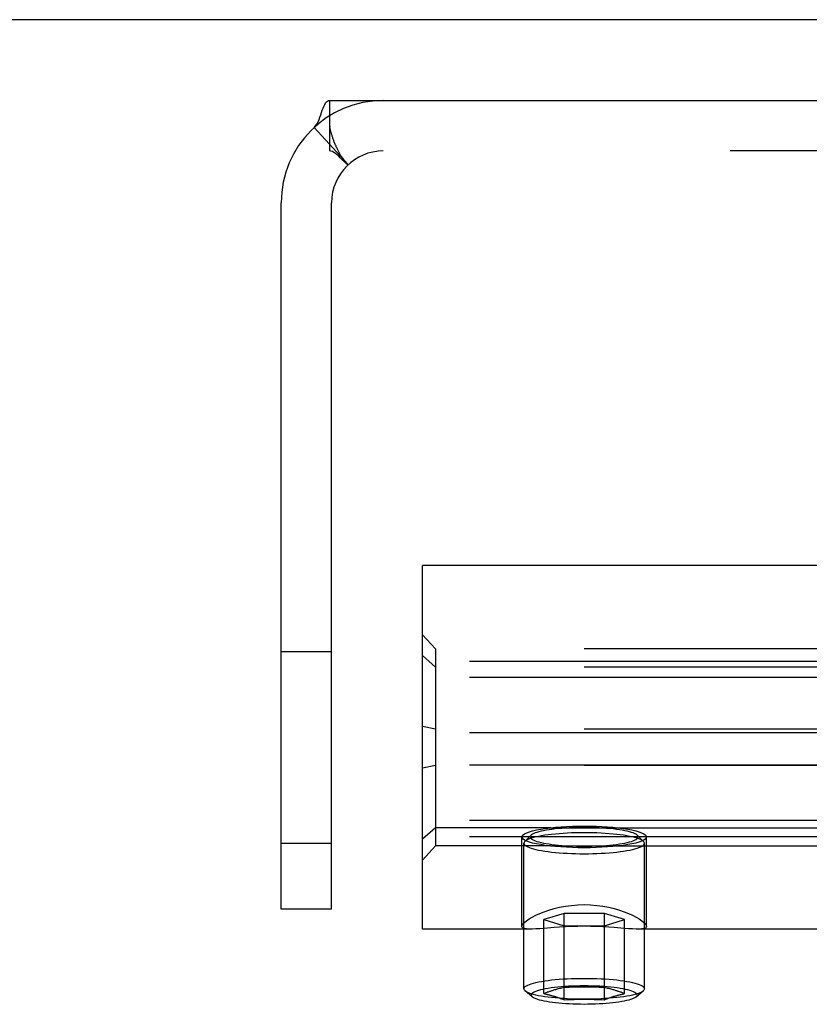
# Model space of a CAD drawing. Header units: inches. Extents: x 0 to 224, y 0 to 145.
# Tile 21 of 63: x 75.49 to 76.71, y 85.43 to 86.95. Entities that reach past the tile are written whole.
import ezdxf

# ---------------------------------------------------------------- set-up
doc = ezdxf.new("R2010")
doc.units = ezdxf.units.IN
doc.header["$LTSCALE"] = 12.302632
doc.header["$MEASUREMENT"] = 0
doc.linetypes.add('HIDDEN', pattern=[0.2, 0.1, -0.1])
doc.layers.get('0').update_dxf_attribs({"linetype": 'CONTINUOUS'})
doc.layers.add('02___PRT_ALL_AXES', color=7, linetype='CONTINUOUS')
doc.layers.add('DEFAULT_2', color=8, linetype='HIDDEN')

msp = doc.modelspace()

# ---------------------------------------------------------------- linework, layer by layer
at = {"color": 7, "linetype": 'Continuous'}
msp.add_line((144.0814, 86.9507), (44.7064, 86.9507), dxfattribs=at)
at = {"layer": '02___PRT_ALL_AXES', "color": 8, "linetype": 'HIDDEN'}
for p, q in [((76.1126, 85.5447), (76.1126, 86.1067)), ((76.7689, 86.1067), (76.1126, 86.1067)), ((75.8939, 85.6777), (75.8939, 85.9737)), ((75.8939, 85.9737), (75.9719, 85.9737)), ((75.9719, 85.6777), (75.9719, 85.9737)), ((76.3104, 85.7014), (77.4149, 85.7014)), ((76.2661, 85.5489), (76.2661, 85.6873)), ((76.4591, 85.5489), (76.4591, 85.6873)), ((75.8939, 85.6777), (75.9719, 85.6777)), ((76.2694, 85.4524), (76.2694, 85.6774)), ((76.3104, 85.6732), (77.4149, 85.6732)), ((76.4559, 85.4524), (76.4559, 85.6774)), ((76.2798, 85.5447), (76.1126, 85.5447)), ((77.2798, 85.5447), (76.4455, 85.5447))]:
    msp.add_line(p, q, dxfattribs=at)
for points in [[(76.2661, 85.6873), (76.2666, 85.689), (76.268, 85.6906), (76.2704, 85.6922), (76.2737, 85.6938), (76.2779, 85.6953), (76.2829, 85.6967), (76.2888, 85.6981), (76.2953, 85.6993), (76.3025, 85.7004), (76.3104, 85.7014)], [(76.3104, 85.7014), (76.3184, 85.7022), (76.3267, 85.7028), (76.3354, 85.7034), (76.3443, 85.7037), (76.3534, 85.704), (76.3626, 85.7041)], [(76.3626, 85.7041), (76.3719, 85.704), (76.381, 85.7037), (76.3899, 85.7034), (76.3986, 85.7028), (76.4069, 85.7022), (76.4149, 85.7014)], [(76.4149, 85.7014), (76.4228, 85.7004), (76.43, 85.6993), (76.4365, 85.6981), (76.4423, 85.6967), (76.4473, 85.6953), (76.4515, 85.6938), (76.4548, 85.6922), (76.4572, 85.6906), (76.4586, 85.689), (76.4591, 85.6873)], [(76.3104, 85.6732), (76.3025, 85.6742), (76.2953, 85.6753), (76.2888, 85.6765), (76.2829, 85.6778), (76.2779, 85.6793), (76.2737, 85.6808), (76.2704, 85.6824), (76.268, 85.684), (76.2666, 85.6856), (76.2661, 85.6873)], [(76.4591, 85.6873), (76.4586, 85.6856), (76.4572, 85.684), (76.4548, 85.6824), (76.4515, 85.6808), (76.4473, 85.6793), (76.4423, 85.6778), (76.4365, 85.6765), (76.43, 85.6753), (76.4228, 85.6742), (76.4149, 85.6732)], [(76.3626, 85.6705), (76.3534, 85.6706), (76.3443, 85.6708), (76.3354, 85.6712), (76.3267, 85.6717), (76.3184, 85.6724), (76.3104, 85.6732)], [(76.4149, 85.6732), (76.4069, 85.6724), (76.3986, 85.6717), (76.3899, 85.6712), (76.381, 85.6708), (76.3719, 85.6706), (76.3626, 85.6705)], [(76.2661, 85.5489), (76.2666, 85.5507), (76.268, 85.5528), (76.2703, 85.5551), (76.2734, 85.5577), (76.2774, 85.5604), (76.2822, 85.5632), (76.2877, 85.566), (76.2939, 85.5689), (76.3007, 85.5716), (76.3081, 85.5741), (76.3161, 85.5764), (76.3246, 85.5785), (76.3336, 85.5802), (76.343, 85.5814), (76.3527, 85.5822), (76.3626, 85.5825)], [(76.3626, 85.5825), (76.3726, 85.5822), (76.3823, 85.5814), (76.3917, 85.5802), (76.4007, 85.5785), (76.4092, 85.5764), (76.4171, 85.5741), (76.4245, 85.5716), (76.4314, 85.5688), (76.4376, 85.566), (76.4431, 85.5632), (76.4479, 85.5604), (76.4518, 85.5577), (76.455, 85.5551), (76.4573, 85.5528), (76.4587, 85.5507), (76.4591, 85.5489)], [(76.2795, 85.5447), (76.2774, 85.5447), (76.2734, 85.5449), (76.2703, 85.5454), (76.268, 85.5463), (76.2666, 85.5474), (76.2661, 85.5489)], [(76.3626, 85.549), (76.3527, 85.5489), (76.343, 85.5486), (76.3336, 85.5482), (76.3246, 85.5477), (76.3161, 85.5471), (76.3007, 85.5459)], [(76.4091, 85.5471), (76.4007, 85.5477), (76.3917, 85.5482), (76.3823, 85.5486), (76.3726, 85.5489), (76.3626, 85.549)], [(76.4591, 85.5489), (76.4587, 85.5474), (76.4573, 85.5463), (76.455, 85.5455), (76.4518, 85.5449), (76.4478, 85.5447), (76.4458, 85.5447)], [(76.3007, 85.5459), (76.2939, 85.5453), (76.2877, 85.5449), (76.2822, 85.5447), (76.2795, 85.5447)], [(76.4458, 85.5447), (76.4431, 85.5447), (76.4375, 85.5449), (76.4313, 85.5453), (76.4245, 85.5459), (76.4091, 85.5471)]]:
    msp.add_lwpolyline(points, dxfattribs=at)
at = {"layer": 'DEFAULT_2', "color": 8, "linetype": 'HIDDEN'}
for p, q in [((75.9689, 86.7477), (75.9689, 86.8257)), ((75.9689, 86.8257), (77.8189, 86.8257)), ((75.9449, 86.784), (75.9977, 86.7266)), ((75.9688, 86.7876), (75.9689, 86.785)), ((77.8189, 86.7477), (75.9689, 86.7477)), ((75.9882, 86.737), (75.9902, 86.7347)), ((75.8939, 85.5757), (75.8939, 86.6677)), ((75.9719, 85.5757), (75.9719, 86.6677)), ((76.1126, 85.6515), (76.1126, 85.9998)), ((76.1326, 85.9781), (76.1126, 85.9998)), ((76.1326, 85.9781), (76.1326, 85.6732)), ((77.5926, 85.9781), (76.1326, 85.9781)), ((76.1326, 85.9499), (76.1126, 85.9676)), ((111.8626, 85.9586), (68.8626, 85.9586)), ((77.5926, 85.9499), (76.1326, 85.9499)), ((111.8626, 85.9336), (68.8626, 85.9336)), ((76.1326, 85.8538), (76.1126, 85.8578)), ((77.5926, 85.8538), (76.1326, 85.8538)), ((111.8626, 85.8481), (68.8626, 85.8481)), ((111.8626, 85.7979), (68.8626, 85.7979)), ((76.1326, 85.7975), (76.1126, 85.7935)), ((77.5926, 85.7975), (76.1326, 85.7975)), ((111.8626, 85.7124), (68.8626, 85.7124)), ((76.1326, 85.7014), (76.1126, 85.6837)), ((76.3104, 85.7014), (76.1326, 85.7014)), ((111.8626, 85.6874), (68.8626, 85.6874)), ((76.2807, 85.6898), (76.2708, 85.6803)), ((76.4446, 85.6898), (76.4544, 85.6803)), ((76.1326, 85.6732), (76.1126, 85.6515)), ((76.3104, 85.6732), (76.1326, 85.6732)), ((75.9719, 85.5757), (75.8939, 85.5757)), ((76.3315, 85.5686), (76.3003, 85.5593)), ((76.3315, 85.4355), (76.3315, 85.5686)), ((76.3938, 85.5686), (76.3315, 85.5686)), ((76.3938, 85.4355), (76.3938, 85.5686)), ((76.425, 85.5593), (76.3938, 85.5686)), ((76.3003, 85.4449), (76.3003, 85.5593)), ((76.3003, 85.5593), (76.3315, 85.5499)), ((76.3315, 85.5499), (76.3938, 85.5499)), ((76.3938, 85.5499), (76.425, 85.5593)), ((76.425, 85.4449), (76.425, 85.5593)), ((76.2824, 85.4398), (76.2713, 85.4492)), ((76.4429, 85.4398), (76.454, 85.4492))]:
    msp.add_line(p, q, dxfattribs=at)
for points in [[(75.9449, 86.784), (75.9471, 86.7864), (75.9491, 86.7893), (75.9509, 86.7926), (75.9524, 86.7962), (75.9538, 86.7999), (75.9551, 86.8036), (75.9563, 86.8073), (75.9575, 86.8107), (75.9586, 86.8138), (75.9598, 86.8167), (75.9612, 86.8196), (75.9627, 86.8219), (75.9642, 86.8237), (75.9658, 86.8248), (75.9673, 86.8255), (75.9689, 86.8257)], [(75.9902, 86.7347), (75.9902, 86.7346), (75.9901, 86.7347), (75.9899, 86.7351), (75.9895, 86.7356), (75.989, 86.7363), (75.9885, 86.737), (75.988, 86.7378), (75.9875, 86.7387), (75.9869, 86.7395), (75.9864, 86.7404), (75.9858, 86.7413), (75.9853, 86.7423), (75.9847, 86.7433), (75.9842, 86.7442), (75.9836, 86.7453), (75.9831, 86.7463), (75.9825, 86.7474), (75.982, 86.7485), (75.9814, 86.7496), (75.9808, 86.7507), (75.9803, 86.7519), (75.9797, 86.753), (75.9792, 86.7542), (75.9787, 86.7554), (75.9781, 86.7567), (75.9776, 86.7579), (75.9771, 86.7591), (75.9766, 86.7604), (75.9761, 86.7616), (75.9756, 86.7628), (75.9752, 86.7639), (75.9748, 86.7651), (75.9744, 86.7662), (75.974, 86.7673), (75.9736, 86.7683), (75.9732, 86.7694), (75.9729, 86.7704), (75.9726, 86.7715), (75.9723, 86.7725), (75.9719, 86.7735), (75.9717, 86.7745), (75.9714, 86.7755), (75.9711, 86.7765), (75.9708, 86.7775), (75.9706, 86.7785), (75.9703, 86.7795), (75.9701, 86.7804), (75.9699, 86.7814), (75.9697, 86.7823), (75.9695, 86.7832), (75.9693, 86.7841), (75.9692, 86.7849), (75.9691, 86.7857), (75.969, 86.7864), (75.9689, 86.787), (75.9688, 86.7875), (75.9688, 86.7875)], [(75.9874, 86.7352), (75.9852, 86.7373), (75.983, 86.7395), (75.9805, 86.7417), (75.978, 86.7437), (75.9755, 86.7454), (75.9731, 86.7467), (75.9709, 86.7474), (75.9689, 86.7477)], [(75.9977, 86.7266), (75.9972, 86.7264), (75.9965, 86.7266), (75.9955, 86.7273), (75.9943, 86.7283), (75.9928, 86.7297), (75.9911, 86.7314), (75.9874, 86.7352)], [(76.3626, 85.7018), (76.3567, 85.7017), (76.3509, 85.7016), (76.345, 85.7014), (76.3393, 85.7012), (76.3336, 85.7008), (76.3281, 85.7005), (76.3228, 85.7), (76.3177, 85.6995), (76.3128, 85.6989), (76.3082, 85.6982), (76.3038, 85.6975), (76.2998, 85.6968), (76.296, 85.696), (76.2926, 85.6951), (76.2896, 85.6942), (76.2869, 85.6933), (76.2846, 85.6924), (76.2828, 85.6914), (76.2813, 85.6904), (76.2807, 85.6898)], [(76.4446, 85.6898), (76.444, 85.6904), (76.4425, 85.6914), (76.4406, 85.6924), (76.4383, 85.6933), (76.4357, 85.6942), (76.4326, 85.6951), (76.4292, 85.696), (76.4255, 85.6968), (76.4214, 85.6975), (76.4171, 85.6982), (76.4125, 85.6989), (76.4076, 85.6995), (76.4024, 85.7), (76.3971, 85.7005), (76.3916, 85.7008), (76.386, 85.7012), (76.3802, 85.7014), (76.3744, 85.7016), (76.3685, 85.7017), (76.3626, 85.7018)], [(76.3626, 85.6936), (76.356, 85.6936), (76.3494, 85.6935), (76.3429, 85.6933), (76.3365, 85.693), (76.3302, 85.6926), (76.324, 85.6922), (76.318, 85.6917), (76.3123, 85.6911), (76.3068, 85.6904), (76.3016, 85.6897), (76.2967, 85.6889), (76.2922, 85.6881), (76.288, 85.6872), (76.2842, 85.6862), (76.2808, 85.6852), (76.2778, 85.6842), (76.2753, 85.6831), (76.2732, 85.682), (76.2715, 85.6809), (76.2708, 85.6803)], [(76.2807, 85.6898), (76.2802, 85.6894), (76.2796, 85.6883), (76.2794, 85.6873), (76.2796, 85.6863), (76.2802, 85.6852), (76.2813, 85.6842), (76.2828, 85.6832), (76.2846, 85.6822), (76.2869, 85.6813), (76.2896, 85.6804), (76.2926, 85.6795), (76.296, 85.6786), (76.2998, 85.6778), (76.3038, 85.6771), (76.3082, 85.6764), (76.3128, 85.6757), (76.3177, 85.6751), (76.3228, 85.6746), (76.3281, 85.6741), (76.3336, 85.6737), (76.3393, 85.6734), (76.345, 85.6732), (76.3509, 85.673), (76.3567, 85.6729), (76.3626, 85.6728)], [(76.4544, 85.6803), (76.4537, 85.6809), (76.4521, 85.682), (76.45, 85.6831), (76.4474, 85.6842), (76.4444, 85.6852), (76.441, 85.6862), (76.4372, 85.6872), (76.4331, 85.6881), (76.4285, 85.6889), (76.4236, 85.6897), (76.4184, 85.6904), (76.413, 85.6911), (76.4072, 85.6917), (76.4013, 85.6922), (76.3951, 85.6926), (76.3888, 85.693), (76.3823, 85.6933), (76.3758, 85.6935), (76.3692, 85.6936), (76.3626, 85.6936)], [(76.3626, 85.6728), (76.3685, 85.6729), (76.3744, 85.673), (76.3802, 85.6732), (76.386, 85.6734), (76.3916, 85.6737), (76.3971, 85.6741), (76.4024, 85.6746), (76.4076, 85.6751), (76.4125, 85.6757), (76.4171, 85.6764), (76.4214, 85.6771), (76.4255, 85.6778), (76.4292, 85.6786), (76.4326, 85.6795), (76.4357, 85.6804), (76.4383, 85.6813), (76.4406, 85.6822), (76.4425, 85.6832), (76.444, 85.6842), (76.445, 85.6852), (76.4457, 85.6863), (76.4459, 85.6873), (76.4457, 85.6883), (76.445, 85.6894), (76.4446, 85.6898)], [(76.2708, 85.6803), (76.2703, 85.6798), (76.2696, 85.6786), (76.2694, 85.6774)], [(76.2694, 85.6774), (76.2696, 85.6763), (76.2703, 85.6751), (76.2715, 85.674), (76.2732, 85.6729), (76.2753, 85.6718), (76.2778, 85.6707), (76.2808, 85.6697), (76.2842, 85.6687), (76.288, 85.6677), (76.2922, 85.6668), (76.2967, 85.666), (76.3016, 85.6652), (76.3068, 85.6645), (76.3123, 85.6638), (76.318, 85.6632), (76.324, 85.6627), (76.3302, 85.6623), (76.3365, 85.6619), (76.3429, 85.6616), (76.3494, 85.6614), (76.356, 85.6613), (76.3626, 85.6613)], [(76.3626, 85.6613), (76.3692, 85.6613), (76.3758, 85.6614), (76.3823, 85.6616), (76.3888, 85.6619), (76.3951, 85.6623), (76.4013, 85.6627), (76.4072, 85.6632), (76.413, 85.6638), (76.4184, 85.6645), (76.4236, 85.6652), (76.4285, 85.666), (76.4331, 85.6668), (76.4372, 85.6677), (76.441, 85.6687), (76.4444, 85.6697), (76.4474, 85.6707), (76.45, 85.6718), (76.4521, 85.6729), (76.4537, 85.674), (76.4549, 85.6751), (76.4556, 85.6763), (76.4559, 85.6774)], [(76.4559, 85.6774), (76.4556, 85.6786), (76.4549, 85.6798), (76.4544, 85.6803)], [(76.2694, 85.4524), (76.2696, 85.4536), (76.2703, 85.4547), (76.2715, 85.4559), (76.2732, 85.457), (76.2753, 85.4581), (76.2778, 85.4592), (76.2808, 85.4602), (76.2842, 85.4612), (76.288, 85.4621), (76.2922, 85.463), (76.2967, 85.4639), (76.3016, 85.4647), (76.3067, 85.4654), (76.3122, 85.4661), (76.3179, 85.4666), (76.3239, 85.4672), (76.33, 85.4676), (76.3364, 85.468), (76.3428, 85.4683), (76.3494, 85.4685), (76.356, 85.4686), (76.3626, 85.4686)], [(76.3626, 85.4686), (76.3693, 85.4686), (76.3759, 85.4685), (76.3824, 85.4683), (76.3889, 85.468), (76.3952, 85.4676), (76.4014, 85.4672), (76.4073, 85.4666), (76.413, 85.4661), (76.4185, 85.4654), (76.4237, 85.4647), (76.4286, 85.4639), (76.4331, 85.463), (76.4373, 85.4621), (76.4411, 85.4612), (76.4445, 85.4602), (76.4475, 85.4592), (76.45, 85.4581), (76.4521, 85.457), (76.4537, 85.4559), (76.4549, 85.4547), (76.4556, 85.4536), (76.4559, 85.4524)], [(76.2713, 85.4492), (76.2703, 85.4501), (76.2696, 85.4513), (76.2694, 85.4524)], [(76.3626, 85.4362), (76.356, 85.4363), (76.3494, 85.4364), (76.3428, 85.4366), (76.3364, 85.4369), (76.33, 85.4373), (76.3239, 85.4377), (76.3179, 85.4382), (76.3122, 85.4388), (76.3067, 85.4395), (76.3016, 85.4402), (76.2967, 85.441), (76.2922, 85.4418), (76.288, 85.4427), (76.2842, 85.4437), (76.2808, 85.4447), (76.2778, 85.4457), (76.2753, 85.4468), (76.2732, 85.4479), (76.2715, 85.449), (76.2713, 85.4492)], [(76.4446, 85.4427), (76.4443, 85.4437), (76.4437, 85.4448), (76.4425, 85.4458), (76.4409, 85.4469), (76.4389, 85.4479), (76.4365, 85.4488), (76.4336, 85.4498), (76.4303, 85.4507), (76.4267, 85.4515), (76.4227, 85.4524), (76.4184, 85.4531), (76.4137, 85.4538), (76.4088, 85.4544), (76.4036, 85.455), (76.3982, 85.4555), (76.3926, 85.4559), (76.3868, 85.4563), (76.3809, 85.4565), (76.3748, 85.4567), (76.3688, 85.4569), (76.3626, 85.4569), (76.3565, 85.4569), (76.3504, 85.4567), (76.3444, 85.4565), (76.3385, 85.4563), (76.3327, 85.4559), (76.3271, 85.4555), (76.3217, 85.455), (76.3165, 85.4544), (76.3115, 85.4538), (76.3069, 85.4531), (76.3026, 85.4524), (76.2986, 85.4515), (76.2949, 85.4507), (76.2917, 85.4498), (76.2888, 85.4488), (76.2864, 85.4479), (76.2843, 85.4469), (76.2827, 85.4458), (76.2816, 85.4448), (76.2809, 85.4437), (76.2807, 85.4427)], [(76.2824, 85.4398), (76.2815, 85.4406), (76.2809, 85.4417), (76.2807, 85.4427)], [(76.3315, 85.4543), (76.3296, 85.4539), (76.3277, 85.4535), (76.3259, 85.4531), (76.3242, 85.4527), (76.3225, 85.4522), (76.3209, 85.4518), (76.3194, 85.4514), (76.318, 85.451), (76.3166, 85.4506), (76.3154, 85.4502), (76.3142, 85.4499), (76.3131, 85.4495), (76.312, 85.4492), (76.3109, 85.4488), (76.3099, 85.4485), (76.3088, 85.4481), (76.3078, 85.4477), (76.3067, 85.4474), (76.3056, 85.447), (76.3046, 85.4466), (76.3035, 85.4462), (76.3024, 85.4457), (76.3013, 85.4453), (76.3003, 85.4449)], [(76.3003, 85.4449), (76.3013, 85.4447), (76.3024, 85.4445), (76.3035, 85.4442), (76.3046, 85.444), (76.3056, 85.4437), (76.3067, 85.4435), (76.3078, 85.4432), (76.3088, 85.443), (76.3099, 85.4427), (76.3109, 85.4424), (76.312, 85.4421), (76.3131, 85.4418), (76.3142, 85.4415), (76.3154, 85.4411), (76.3167, 85.4408), (76.318, 85.4403), (76.3194, 85.4399), (76.3209, 85.4394), (76.3225, 85.4388), (76.3242, 85.4383), (76.3259, 85.4376), (76.3277, 85.437), (76.3296, 85.4363), (76.3315, 85.4355)], [(76.3938, 85.4543), (76.3899, 85.4545), (76.386, 85.4546), (76.3821, 85.4548), (76.3783, 85.4549), (76.3744, 85.455), (76.3705, 85.455), (76.3666, 85.455), (76.3626, 85.4551), (76.3587, 85.455), (76.3548, 85.455), (76.3509, 85.455), (76.347, 85.4549), (76.3431, 85.4548), (76.3393, 85.4546), (76.3354, 85.4545), (76.3315, 85.4543)], [(76.454, 85.4492), (76.4537, 85.449), (76.4521, 85.4479), (76.45, 85.4468), (76.4475, 85.4457), (76.4445, 85.4447), (76.4411, 85.4437), (76.4373, 85.4427), (76.4331, 85.4418), (76.4286, 85.441), (76.4237, 85.4402), (76.4185, 85.4395), (76.413, 85.4388), (76.4073, 85.4382), (76.4014, 85.4377), (76.3952, 85.4373), (76.3889, 85.4369), (76.3824, 85.4366), (76.3759, 85.4364), (76.3693, 85.4363), (76.3626, 85.4362)], [(76.425, 85.4449), (76.4239, 85.4453), (76.4229, 85.4457), (76.4218, 85.4462), (76.4207, 85.4466), (76.4196, 85.447), (76.4186, 85.4474), (76.4175, 85.4477), (76.4164, 85.4481), (76.4154, 85.4485), (76.4143, 85.4488), (76.4133, 85.4492), (76.4122, 85.4495), (76.411, 85.4499), (76.4099, 85.4502), (76.4086, 85.4506), (76.4073, 85.451), (76.4058, 85.4514), (76.4043, 85.4518), (76.4027, 85.4522), (76.4011, 85.4527), (76.3993, 85.4531), (76.3975, 85.4535), (76.3957, 85.4539), (76.3938, 85.4543)], [(76.3938, 85.4355), (76.3957, 85.4363), (76.3975, 85.437), (76.3993, 85.4376), (76.4011, 85.4383), (76.4027, 85.4389), (76.4043, 85.4394), (76.4058, 85.4399), (76.4073, 85.4403), (76.4086, 85.4408), (76.4099, 85.4411), (76.411, 85.4415), (76.4122, 85.4418), (76.4133, 85.4421), (76.4143, 85.4424), (76.4154, 85.4427), (76.4164, 85.443), (76.4175, 85.4432), (76.4186, 85.4435), (76.4196, 85.4437), (76.4207, 85.444), (76.4218, 85.4442), (76.4229, 85.4445), (76.4239, 85.4447), (76.425, 85.4449)], [(76.4446, 85.4427), (76.4444, 85.4417), (76.4437, 85.4406), (76.4429, 85.4398)], [(76.4559, 85.4524), (76.4556, 85.4513), (76.4549, 85.4501), (76.454, 85.4492)], [(76.3626, 85.4284), (76.3568, 85.4285), (76.351, 85.4286), (76.3452, 85.4288), (76.3395, 85.429), (76.334, 85.4293), (76.3286, 85.4297), (76.3234, 85.4302), (76.3183, 85.4307), (76.3135, 85.4313), (76.309, 85.4319), (76.3047, 85.4326), (76.3007, 85.4334), (76.297, 85.4341), (76.2937, 85.435), (76.2907, 85.4359), (76.2881, 85.4368), (76.2859, 85.4377), (76.284, 85.4387), (76.2826, 85.4396), (76.2824, 85.4398)], [(76.3315, 85.4355), (76.3354, 85.4357), (76.3393, 85.4359), (76.3431, 85.436), (76.347, 85.4361), (76.3509, 85.4362), (76.3548, 85.4363), (76.3587, 85.4363), (76.3626, 85.4363), (76.3666, 85.4363), (76.3705, 85.4363), (76.3744, 85.4362), (76.3783, 85.4361), (76.3821, 85.436), (76.386, 85.4359), (76.3899, 85.4357), (76.3938, 85.4355)], [(76.4429, 85.4398), (76.4427, 85.4396), (76.4412, 85.4387), (76.4394, 85.4377), (76.4372, 85.4368), (76.4345, 85.4359), (76.4316, 85.435), (76.4282, 85.4341), (76.4246, 85.4334), (76.4206, 85.4326), (76.4163, 85.4319), (76.4117, 85.4313), (76.4069, 85.4307), (76.4019, 85.4302), (76.3967, 85.4297), (76.3913, 85.4293), (76.3857, 85.429), (76.38, 85.4288), (76.3743, 85.4286), (76.3685, 85.4285), (76.3626, 85.4284)]]:
    msp.add_lwpolyline(points, dxfattribs=at)
for radius in [0.158, 0.08]:
    msp.add_arc((76.0519, 86.6677), radius, 90, 180, dxfattribs=at)

doc.saveas('drawing.dxf')
